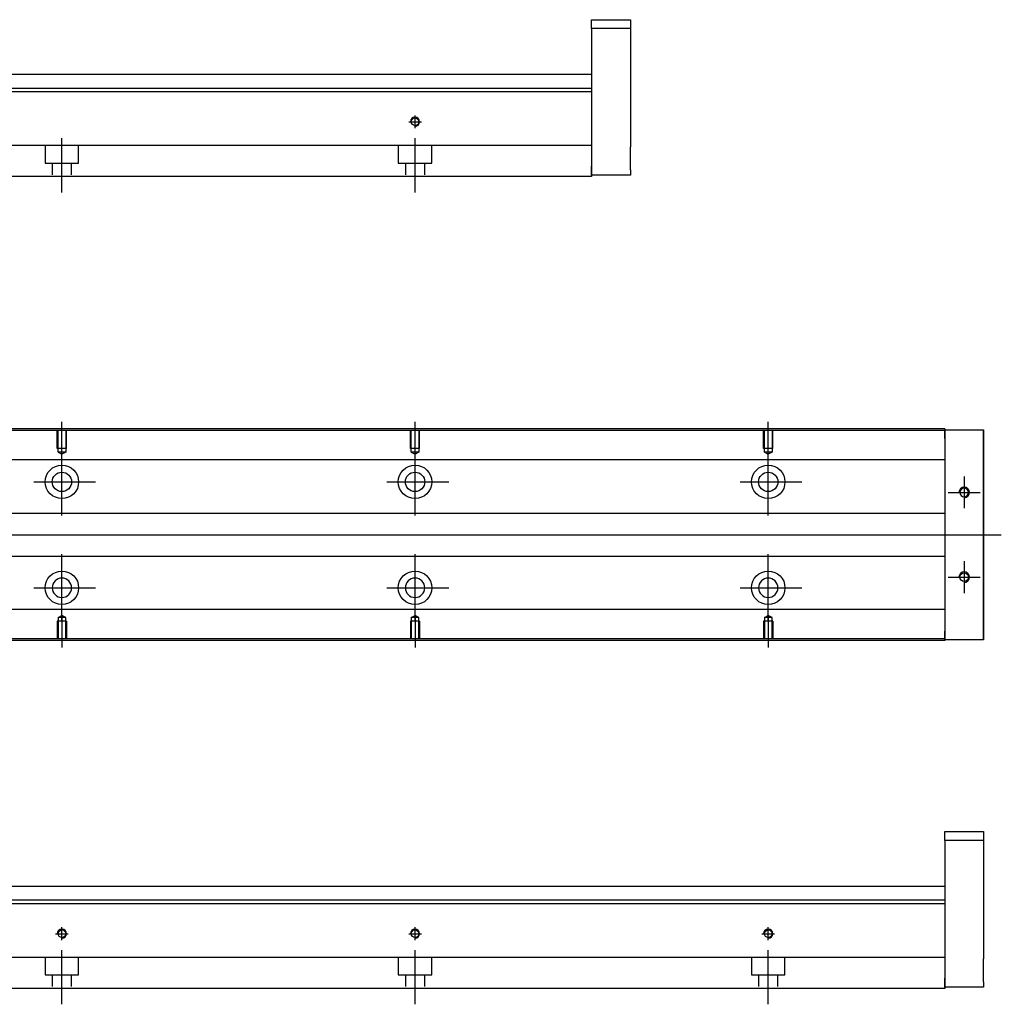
# Model space of a CAD drawing. Header units: millimetres. Extents: x -202 to 3135, y -1537 to 860.
# Tile 10 of 34: x 130 to 408, y -976 to -697. Entities that reach past the tile are written whole.
import ezdxf
from ezdxf.lldxf.tags import DXFTag

# ---------------------------------------------------------------- set-up
doc = ezdxf.new("R2010")
doc.units = ezdxf.units.MM
doc.layers.get('0').update_dxf_attribs({"linetype": 'CONTINUOUS'})
tags = doc.linetypes.add('DASHED', pattern=[25.72, 12.86, -12.86]).pattern_tags.tags
tags[6:7] = [DXFTag(74, 4), DXFTag(75, 0), DXFTag(340, '0'), DXFTag(46, 0.0), DXFTag(50, 0.0), DXFTag(44, 0.0), DXFTag(45, 0.0)]
tags[4:5] = [DXFTag(74, 4), DXFTag(75, 0), DXFTag(340, '0'), DXFTag(46, 0.0), DXFTag(50, 0.0), DXFTag(44, 0.0), DXFTag(45, 0.0)]

msp = doc.modelspace()

# ---------------------------------------------------------------- linework, layer by layer
at = {"linetype": 'Continuous'}
for p, q in [((292.28, -696.98), (303.28, -696.98)), ((292.28, -699.48), (292.28, -696.98)), ((303.28, -696.98), (303.28, -699.48)), ((303.28, -699.48), (292.28, -699.48)), ((292.28, -699.48), (292.28, -738.48)), ((303.28, -699.48), (303.28, -717.48)), ((292.28, -712.48), (124.83, -712.48)), ((292.28, -716.44), (91.53, -716.44)), ((292.28, -717.44), (-7.72, -717.44)), ((292.28, -717.44), (292.28, -732.14)), ((303.28, -723.98), (303.28, -732.98)), ((292.28, -732.64), (87.37, -732.64)), ((292.28, -732.14), (292.28, -732.64)), ((292.28, -732.64), (292.28, -739.44)), ((292.28, -740.98), (292.28, -738.48)), ((292.28, -741.44), (85.12, -741.44)), ((292.28, -739.44), (292.28, -741.44)), ((303.28, -740.98), (292.28, -740.98)), ((303.28, -739.48), (303.28, -740.98)), ((392.28, -813.33), (74.29, -813.33)), ((392.28, -812.83), (74.42, -812.83)), ((392.28, -812.83), (392.28, -813.13)), ((392.28, -815.63), (392.28, -813.13)), ((392.28, -813.13), (403.28, -813.13)), ((403.28, -813.13), (403.28, -815.63)), ((403.28, -813.13), (403.28, -813.13)), ((403.28, -813.13), (403.28, -813.13)), ((403.28, -813.13), (403.28, -816.94)), ((403.28, -816.94), (403.28, -813.13)), ((403.28, -813.13), (403.28, -816.94)), ((403.28, -815.63), (403.28, -814.13)), ((403.28, -816.94), (403.28, -814.13)), ((392.28, -815.63), (392.28, -870.13)), ((403.28, -815.63), (403.28, -870.13)), ((403.28, -870.13), (403.28, -815.63)), ((392.28, -821.65), (112.08, -821.65)), ((392.28, -836.88), (114.58, -836.88)), ((114.58, -848.88), (392.28, -848.88)), ((392.28, -864), (112.08, -864)), ((403.28, -868.81), (403.28, -872.63)), ((403.28, -871.63), (403.28, -868.81)), ((403.28, -868.81), (403.28, -872.63)), ((403.28, -872.63), (403.28, -868.81)), ((392.28, -872.33), (59.16, -872.33)), ((392.28, -872.63), (392.28, -870.13)), ((392.28, -872.63), (392.28, -872.83)), ((403.28, -872.63), (392.28, -872.63)), ((403.28, -871.63), (403.28, -870.13)), ((403.28, -870.13), (403.28, -872.63)), ((403.28, -872.63), (403.28, -872.63)), ((403.28, -872.63), (403.28, -872.63)), ((392.28, -872.83), (59.03, -872.83)), ((392.28, -926.94), (403.28, -926.94)), ((392.28, -929.44), (392.28, -926.94)), ((403.28, -926.94), (403.28, -929.44)), ((403.28, -929.44), (392.28, -929.44)), ((392.28, -929.44), (392.28, -968.44)), ((403.28, -929.44), (403.28, -947.44)), ((392.28, -942.44), (124.83, -942.44)), ((392.28, -947.39), (-7.72, -947.39)), ((392.28, -946.39), (91.53, -946.39)), ((392.28, -947.39), (392.28, -962.09)), ((403.28, -953.94), (403.28, -962.94)), ((392.28, -962.59), (87.37, -962.59)), ((392.28, -962.09), (392.28, -962.59)), ((392.28, -962.59), (392.28, -969.39)), ((392.28, -970.94), (392.28, -968.44)), ((392.28, -969.39), (392.28, -971.39)), ((403.28, -969.44), (403.28, -970.94)), ((392.28, -971.39), (85.12, -971.39)), ((403.28, -970.94), (392.28, -970.94))]:
    msp.add_line(p, q, dxfattribs=at)
at = {"linetype": 'DASHED'}
for p, q in [((292.28, -716.44), (292.28, -717.44)), ((392.28, -813.13), (392.28, -813.33)), ((392.28, -813.13), (392.28, -815.63)), ((392.28, -813.33), (392.28, -814.33)), ((392.28, -814.33), (392.28, -820.65)), ((392.28, -820.65), (392.28, -821.65)), ((392.28, -821.65), (392.28, -823.2)), ((392.28, -823.2), (392.28, -826.76)), ((392.28, -826.76), (392.28, -828.67)), ((392.28, -828.67), (392.28, -832.38)), ((392.28, -853.38), (392.28, -856.98)), ((392.28, -856.98), (392.28, -858.9)), ((392.28, -858.9), (392.28, -862.46)), ((392.28, -862.46), (392.28, -864)), ((392.28, -864), (392.28, -865)), ((392.28, -865), (392.28, -871.33)), ((392.28, -870.13), (392.28, -872.63)), ((392.28, -871.33), (392.28, -872.33)), ((392.28, -872.33), (392.28, -872.63)), ((392.28, -946.39), (392.28, -947.39))]:
    msp.add_line(p, q, dxfattribs=at)
at = {"ltscale": 0.5}
for p, q in [((242.28, -727.75), (242.28, -724.09)), ((240.48, -725.89), (244.08, -725.89)), ((142.28, -745.89), (142.28, -730.53)), ((242.28, -745.89), (242.28, -730.53)), ((140.48, -955.84), (144.08, -955.84)), ((142.28, -957.71), (142.28, -954.04)), ((240.48, -955.84), (244.08, -955.84)), ((242.28, -957.71), (242.28, -954.04)), ((340.48, -955.84), (344.08, -955.84)), ((342.28, -957.71), (342.28, -954.04)), ((142.28, -975.84), (142.28, -960.48)), ((242.28, -975.84), (242.28, -960.48)), ((342.28, -975.84), (342.28, -960.48))]:
    msp.add_line(p, q, dxfattribs=at)
at = {"linetype": 'DASHED', "ltscale": 0.1}
for p, q in [((137.53, -732.64), (137.53, -737.58)), ((147.03, -737.58), (147.03, -732.64)), ((237.53, -732.64), (237.53, -737.58)), ((247.03, -737.58), (247.03, -732.64)), ((137.53, -737.58), (147.03, -737.58)), ((139.53, -737.58), (139.53, -740.89)), ((145.03, -740.89), (145.03, -737.58)), ((237.53, -737.58), (247.03, -737.58)), ((239.53, -737.58), (239.53, -740.89)), ((245.03, -740.89), (245.03, -737.58)), ((140.98, -818.42), (140.98, -813.42)), ((141.21, -819.42), (141.21, -813.42)), ((143.36, -813.42), (143.36, -819.42)), ((143.58, -818.42), (143.58, -813.42)), ((240.98, -818.42), (240.98, -813.42)), ((241.21, -819.42), (241.21, -813.42)), ((243.36, -813.42), (243.36, -819.42)), ((243.58, -818.42), (243.58, -813.42)), ((340.98, -818.42), (340.98, -813.42)), ((341.21, -819.42), (341.21, -813.42)), ((343.36, -813.42), (343.36, -819.42)), ((343.58, -818.42), (343.58, -813.42)), ((143.58, -818.42), (140.98, -818.42)), ((143.36, -819.42), (141.21, -819.42)), ((141.21, -819.42), (142.28, -820.04)), ((143.36, -819.42), (142.28, -820.04)), ((243.58, -818.42), (240.98, -818.42)), ((243.36, -819.42), (241.21, -819.42)), ((241.21, -819.42), (242.28, -820.04)), ((243.36, -819.42), (242.28, -820.04)), ((343.58, -818.42), (340.98, -818.42)), ((343.36, -819.42), (341.21, -819.42)), ((341.21, -819.42), (342.28, -820.04)), ((343.36, -819.42), (342.28, -820.04)), ((141.21, -866.33), (142.28, -865.71)), ((141.21, -866.33), (141.21, -872.33)), ((143.36, -866.33), (141.21, -866.33)), ((143.36, -866.33), (142.28, -865.71)), ((143.36, -872.33), (143.36, -866.33)), ((241.21, -866.33), (242.28, -865.71)), ((241.21, -866.33), (241.21, -872.33)), ((243.36, -866.33), (241.21, -866.33)), ((243.36, -866.33), (242.28, -865.71)), ((243.36, -872.33), (243.36, -866.33)), ((341.21, -866.33), (342.28, -865.71)), ((341.21, -866.33), (341.21, -872.33)), ((343.36, -866.33), (341.21, -866.33)), ((343.36, -866.33), (342.28, -865.71)), ((343.36, -872.33), (343.36, -866.33)), ((143.58, -867.33), (140.98, -867.33)), ((140.98, -867.33), (140.98, -872.33)), ((143.58, -867.33), (143.58, -872.33)), ((243.58, -867.33), (240.98, -867.33)), ((240.98, -867.33), (240.98, -872.33)), ((243.58, -867.33), (243.58, -872.33)), ((343.58, -867.33), (340.98, -867.33)), ((340.98, -867.33), (340.98, -872.33)), ((343.58, -867.33), (343.58, -872.33)), ((137.53, -962.59), (137.53, -967.54)), ((147.03, -967.54), (147.03, -962.59)), ((237.53, -962.59), (237.53, -967.54)), ((247.03, -967.54), (247.03, -962.59)), ((337.53, -962.59), (337.53, -967.54)), ((347.03, -967.54), (347.03, -962.59)), ((137.53, -967.54), (147.03, -967.54)), ((139.53, -967.54), (139.53, -970.84)), ((145.03, -970.84), (145.03, -967.54)), ((237.53, -967.54), (247.03, -967.54)), ((239.53, -967.54), (239.53, -970.84)), ((245.03, -970.84), (245.03, -967.54)), ((337.53, -967.54), (347.03, -967.54)), ((339.53, -967.54), (339.53, -970.84)), ((345.03, -970.84), (345.03, -967.54))]:
    msp.add_line(p, q, dxfattribs=at)
for p, q in [((142.28, -820.04), (142.28, -810.92)), ((242.28, -820.04), (242.28, -810.92)), ((342.28, -820.04), (342.28, -810.92)), ((142.28, -837.4), (142.28, -818.35)), ((242.28, -837.4), (242.28, -818.35)), ((342.28, -837.4), (342.28, -818.35)), ((134.33, -827.88), (151.81, -827.88)), ((234.33, -827.88), (251.81, -827.88)), ((334.33, -827.88), (351.81, -827.88)), ((397.78, -826.37), (397.78, -835.37)), ((393.28, -830.87), (402.28, -830.87)), ((66.71, -842.88), (408.28, -842.88)), ((142.28, -867.4), (142.28, -848.35)), ((242.28, -867.4), (242.28, -848.35)), ((342.28, -867.4), (342.28, -848.35)), ((397.78, -850.37), (397.78, -859.37)), ((393.28, -854.87), (402.28, -854.87)), ((134.33, -857.88), (151.81, -857.88)), ((234.33, -857.88), (251.81, -857.88)), ((334.33, -857.88), (351.81, -857.88)), ((142.28, -865.71), (142.28, -874.83)), ((242.28, -865.71), (242.28, -874.83)), ((342.28, -865.71), (342.28, -874.83))]:
    msp.add_line(p, q)
at = {"linetype": 'Continuous'}
for centre, radius in [((242.28, -725.89), 1.07), ((142.28, -827.88), 4.75), ((142.28, -827.88), 2.75), ((242.28, -827.88), 4.75), ((242.28, -827.88), 2.75), ((342.28, -827.88), 4.75), ((342.28, -827.88), 2.75), ((142.28, -857.88), 4.75), ((242.28, -857.88), 4.75), ((342.28, -857.88), 4.75), ((397.78, -854.87), 1.22), ((142.28, -955.84), 1.07), ((242.28, -955.84), 1.07), ((342.28, -955.84), 1.07)]:
    msp.add_circle(centre, radius, dxfattribs=at)
at = {"linetype": 'Continuous', "extrusion": (0, 0, -1)}
for centre, radius in [((-397.78, -830.87), 1.22), ((-142.28, -857.88), 2.75), ((-242.28, -857.88), 2.75), ((-342.28, -857.88), 2.75)]:
    msp.add_circle(centre, radius, dxfattribs=at)
for centre, radius in [((242.28, -725.89), 1.3), ((397.78, -830.87), 1.5), ((397.78, -854.87), 1.5), ((142.28, -955.84), 1.3), ((242.28, -955.84), 1.3), ((342.28, -955.84), 1.3)]:
    msp.add_arc(centre, radius, 270, 180)
at = {"linetype": 'Continuous'}
for points, knots in [([(303.28, -717.48), (303.28, -717.48), (303.28, -717.5), (303.28, -717.56), (303.28, -717.6), (303.28, -717.72), (303.28, -717.79), (303.28, -717.97), (303.28, -718.06), (303.28, -718.29), (303.28, -718.41), (303.28, -718.68), (303.28, -718.82), (303.28, -719.12), (303.28, -719.28), (303.28, -719.61), (303.28, -719.78), (303.28, -720.13), (303.28, -720.31), (303.28, -720.67), (303.28, -720.85), (303.28, -721.21), (303.28, -721.39), (303.28, -721.74), (303.28, -721.91), (303.28, -722.24), (303.28, -722.39), (303.28, -722.69), (303.28, -722.83), (303.28, -723.1), (303.28, -723.22), (303.28, -723.43), (303.28, -723.53), (303.28, -723.7), (303.28, -723.77), (303.28, -723.88), (303.28, -723.92), (303.28, -723.97), (303.28, -723.98), (303.28, -723.98)], [0, 0, 0, 0, 0.052926, 0.052926, 0.105852, 0.105852, 0.158778, 0.158778, 0.211704, 0.211704, 0.26463, 0.26463, 0.317556, 0.317556, 0.370482, 0.370482, 0.423408, 0.423408, 0.476333, 0.476333, 0.529259, 0.529259, 0.582185, 0.582185, 0.635111, 0.635111, 0.688037, 0.688037, 0.740963, 0.740963, 0.793889, 0.793889, 0.846815, 0.846815, 0.899741, 0.899741, 0.949242, 0.949242, 1, 1, 1, 1]), ([(303.28, -739.48), (303.28, -739.48), (303.28, -739.47), (303.28, -739.41), (303.28, -739.36), (303.28, -739.25), (303.28, -739.17), (303.28, -739), (303.28, -738.9), (303.28, -738.68), (303.28, -738.56), (303.28, -738.29), (303.28, -738.15), (303.28, -737.84), (303.28, -737.68), (303.28, -737.35), (303.28, -737.18), (303.28, -736.83), (303.28, -736.65), (303.28, -736.3), (303.28, -736.11), (303.28, -735.76), (303.28, -735.58), (303.28, -735.23), (303.28, -735.06), (303.28, -734.73), (303.28, -734.57), (303.28, -734.27), (303.28, -734.13), (303.28, -733.87), (303.28, -733.75), (303.28, -733.53), (303.28, -733.44), (303.28, -733.27), (303.28, -733.2), (303.28, -733.09), (303.28, -733.05), (303.28, -733), (303.28, -732.98), (303.28, -732.98)], [0, 0, 0, 0, 0.052926, 0.052926, 0.105852, 0.105852, 0.158778, 0.158778, 0.211704, 0.211704, 0.26463, 0.26463, 0.317556, 0.317556, 0.370482, 0.370482, 0.423408, 0.423408, 0.476333, 0.476333, 0.529259, 0.529259, 0.582185, 0.582185, 0.635111, 0.635111, 0.688037, 0.688037, 0.740963, 0.740963, 0.793889, 0.793889, 0.846815, 0.846815, 0.899741, 0.899741, 0.949242, 0.949242, 1, 1, 1, 1]), ([(403.28, -816.94), (403.28, -817.12), (403.28, -817.3), (403.28, -817.65), (403.28, -817.83), (403.28, -818.17), (403.28, -818.34), (403.28, -818.65), (403.28, -818.8), (403.28, -819.09), (403.28, -819.22), (403.28, -819.46), (403.28, -819.57), (403.28, -819.77), (403.28, -819.85), (403.28, -820), (403.28, -820.05), (403.28, -820.14), (403.28, -820.17), (403.28, -820.19), (403.28, -820.19), (403.28, -820.16), (403.28, -820.13), (403.28, -820.04), (403.28, -819.98), (403.28, -819.83), (403.28, -819.74), (403.28, -819.54), (403.28, -819.43), (403.28, -819.18), (403.28, -819.04), (403.28, -818.76), (403.28, -818.6), (403.28, -818.28), (403.28, -818.12), (403.28, -817.95), (403.28, -817.62), (403.28, -817.28), (403.28, -816.94)], [0, 0, 0, 0, 0.052893, 0.052893, 0.105785, 0.105785, 0.158678, 0.158678, 0.211571, 0.211571, 0.264464, 0.264464, 0.317356, 0.317356, 0.370249, 0.370249, 0.423142, 0.423142, 0.476034, 0.476034, 0.528927, 0.528927, 0.58182, 0.58182, 0.634712, 0.634712, 0.687605, 0.687605, 0.740498, 0.740498, 0.793391, 0.793391, 0.846283, 0.846283, 0.899176, 0.899176, 0.899176, 1, 1, 1, 1]), ([(403.28, -865.56), (403.28, -865.56), (403.28, -865.57), (403.28, -865.59), (403.28, -865.62), (403.28, -865.72), (403.28, -865.78), (403.28, -865.92), (403.28, -866.01), (403.28, -866.21), (403.28, -866.33), (403.28, -866.57), (403.28, -866.71), (403.28, -867), (403.28, -867.15), (403.28, -867.47), (403.28, -867.63), (403.28, -867.97), (403.28, -868.13), (403.28, -868.47), (403.28, -868.64), (403.28, -868.81)], [0, 0, 0, 0, 0.058411, 0.058411, 0.164275, 0.164275, 0.270139, 0.270139, 0.376003, 0.376003, 0.481867, 0.481867, 0.587731, 0.587731, 0.693595, 0.693595, 0.799459, 0.799459, 0.898473, 0.898473, 1, 1, 1, 1]), ([(403.28, -868.81), (403.28, -868.63), (403.28, -868.45), (403.28, -868.1), (403.28, -867.92), (403.28, -867.58), (403.28, -867.42), (403.28, -867.1), (403.28, -866.95), (403.28, -866.66), (403.28, -866.53), (403.28, -866.29), (403.28, -866.18), (403.28, -865.98), (403.28, -865.9), (403.28, -865.76), (403.28, -865.7), (403.28, -865.61), (403.28, -865.58), (403.28, -865.57)], [0, 0, 0, 0, 0.111112, 0.111112, 0.222224, 0.222224, 0.333337, 0.333337, 0.444449, 0.444449, 0.555561, 0.555561, 0.666673, 0.666673, 0.777785, 0.777785, 0.888898, 0.888898, 1, 1, 1, 1]), ([(403.28, -947.44), (403.28, -947.44), (403.28, -947.45), (403.28, -947.51), (403.28, -947.56), (403.28, -947.68), (403.28, -947.75), (403.28, -947.92), (403.28, -948.02), (403.28, -948.24), (403.28, -948.37), (403.28, -948.63), (403.28, -948.78), (403.28, -949.08), (403.28, -949.24), (403.28, -949.57), (403.28, -949.74), (403.28, -950.09), (403.28, -950.27), (403.28, -950.63), (403.28, -950.81), (403.28, -951.17), (403.28, -951.34), (403.28, -951.69), (403.28, -951.86), (403.28, -952.19), (403.28, -952.35), (403.28, -952.65), (403.28, -952.79), (403.28, -953.05), (403.28, -953.17), (403.28, -953.39), (403.28, -953.49), (403.28, -953.65), (403.28, -953.72), (403.28, -953.83), (403.28, -953.87), (403.28, -953.93), (403.28, -953.94), (403.28, -953.94)], [0, 0, 0, 0, 0.052926, 0.052926, 0.105852, 0.105852, 0.158778, 0.158778, 0.211704, 0.211704, 0.26463, 0.26463, 0.317556, 0.317556, 0.370482, 0.370482, 0.423408, 0.423408, 0.476333, 0.476333, 0.529259, 0.529259, 0.582185, 0.582185, 0.635111, 0.635111, 0.688037, 0.688037, 0.740963, 0.740963, 0.793889, 0.793889, 0.846815, 0.846815, 0.899741, 0.899741, 0.949242, 0.949242, 1, 1, 1, 1]), ([(403.28, -969.44), (403.28, -969.44), (403.28, -969.42), (403.28, -969.36), (403.28, -969.32), (403.28, -969.2), (403.28, -969.13), (403.28, -968.96), (403.28, -968.86), (403.28, -968.64), (403.28, -968.51), (403.28, -968.25), (403.28, -968.1), (403.28, -967.8), (403.28, -967.64), (403.28, -967.31), (403.28, -967.14), (403.28, -966.79), (403.28, -966.61), (403.28, -966.25), (403.28, -966.07), (403.28, -965.71), (403.28, -965.53), (403.28, -965.19), (403.28, -965.01), (403.28, -964.69), (403.28, -964.53), (403.28, -964.23), (403.28, -964.09), (403.28, -963.83), (403.28, -963.71), (403.28, -963.49), (403.28, -963.39), (403.28, -963.22), (403.28, -963.15), (403.28, -963.05), (403.28, -963.01), (403.28, -962.95), (403.28, -962.94), (403.28, -962.94)], [0, 0, 0, 0, 0.052926, 0.052926, 0.105852, 0.105852, 0.158778, 0.158778, 0.211704, 0.211704, 0.26463, 0.26463, 0.317556, 0.317556, 0.370482, 0.370482, 0.423408, 0.423408, 0.476333, 0.476333, 0.529259, 0.529259, 0.582185, 0.582185, 0.635111, 0.635111, 0.688037, 0.688037, 0.740963, 0.740963, 0.793889, 0.793889, 0.846815, 0.846815, 0.899741, 0.899741, 0.949242, 0.949242, 1, 1, 1, 1])]:
    msp.add_open_spline(points, degree=3, knots=knots, dxfattribs=at)
at = {"linetype": 'Continuous', "extrusion": (-9.07067e-11, 2e-16, -1)}
msp.add_open_spline([(403.28, -816.94), (403.28, -817.12), (403.28, -817.3), (403.28, -817.65), (403.28, -817.83), (403.28, -818.17), (403.28, -818.34), (403.28, -818.65), (403.28, -818.8), (403.28, -819.09), (403.28, -819.22), (403.28, -819.46), (403.28, -819.57), (403.28, -819.77), (403.28, -819.85), (403.28, -820), (403.28, -820.05), (403.28, -820.14), (403.28, -820.17), (403.28, -820.19), (403.28, -820.19), (403.28, -820.16), (403.28, -820.13), (403.28, -820.04), (403.28, -819.98), (403.28, -819.83), (403.28, -819.74), (403.28, -819.54), (403.28, -819.43), (403.28, -819.18), (403.28, -819.04), (403.28, -818.76), (403.28, -818.6), (403.28, -818.28), (403.28, -818.12), (403.28, -817.95), (403.28, -817.62), (403.28, -817.28), (403.28, -816.94)], degree=3, knots=[0, 0, 0, 0, 0.052893, 0.052893, 0.105785, 0.105785, 0.158678, 0.158678, 0.211571, 0.211571, 0.264464, 0.264464, 0.317356, 0.317356, 0.370249, 0.370249, 0.423142, 0.423142, 0.476034, 0.476034, 0.528927, 0.528927, 0.58182, 0.58182, 0.634712, 0.634712, 0.687605, 0.687605, 0.740498, 0.740498, 0.793391, 0.793391, 0.846283, 0.846283, 0.899176, 0.899176, 0.899176, 1, 1, 1, 1], dxfattribs=at)
at = {"linetype": 'Continuous', "extrusion": (-1.46893e-11, 0, -1)}
msp.add_open_spline([(403.28, -868.81), (403.28, -868.63), (403.28, -868.45), (403.28, -868.1), (403.28, -867.92), (403.28, -867.58), (403.28, -867.42), (403.28, -867.1), (403.28, -866.95), (403.28, -866.66), (403.28, -866.53), (403.28, -866.29), (403.28, -866.18), (403.28, -865.98), (403.28, -865.9), (403.28, -865.76), (403.28, -865.7), (403.28, -865.61), (403.28, -865.58), (403.28, -865.56), (403.28, -865.56), (403.28, -865.59), (403.28, -865.62), (403.28, -865.72), (403.28, -865.78), (403.28, -865.92), (403.28, -866.01), (403.28, -866.21), (403.28, -866.33), (403.28, -866.57), (403.28, -866.71), (403.28, -867), (403.28, -867.15), (403.28, -867.47), (403.28, -867.63), (403.28, -867.97), (403.28, -868.13), (403.28, -868.47), (403.28, -868.64), (403.28, -868.81)], degree=3, knots=[0, 0, 0, 0, 0.052926, 0.052926, 0.105852, 0.105852, 0.158778, 0.158778, 0.211704, 0.211704, 0.26463, 0.26463, 0.317556, 0.317556, 0.370482, 0.370482, 0.423408, 0.423408, 0.476333, 0.476333, 0.529259, 0.529259, 0.582185, 0.582185, 0.635111, 0.635111, 0.688037, 0.688037, 0.740963, 0.740963, 0.793889, 0.793889, 0.846815, 0.846815, 0.899741, 0.899741, 0.949242, 0.949242, 1, 1, 1, 1], dxfattribs=at)

doc.saveas('drawing.dxf')
